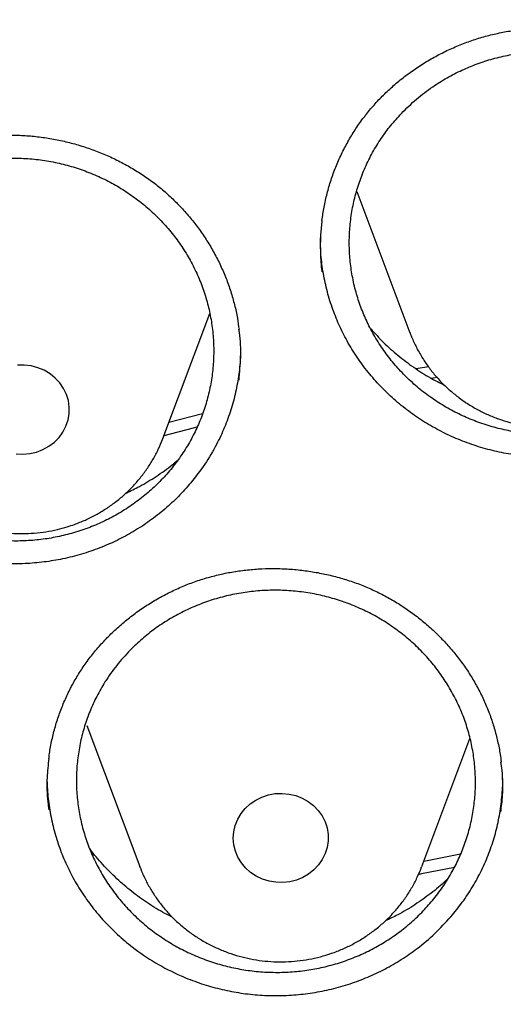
# Model space of a CAD drawing. Header units: millimetres. Extents: x 8 to 795, y 12 to 1770.
# Tile 94 of 127: x 384.5 to 388.57, y 1629.48 to 1637.77. Entities that reach past the tile are written whole.
import ezdxf

# ---------------------------------------------------------------- set-up
doc = ezdxf.new("R2010")
doc.units = ezdxf.units.MM

msp = doc.modelspace()

# ---------------------------------------------------------------- linework, layer by layer
at = {"color": 7, "linetype": 'Continuous', "lineweight": 30}
for p, q in [((387.3411, 1636.3182), (387.7882, 1635.1299)), ((385.7065, 1634.241), (386.1014, 1635.2907)), ((387.7864, 1635.1347), (387.7882, 1635.1299)), ((387.8401, 1634.8288), (387.9432, 1634.8455)), ((385.7577, 1634.3772), (386.0398, 1634.4515)), ((385.7033, 1634.2326), (385.7065, 1634.241)), ((385.0647, 1631.8233), (385.5117, 1630.6351)), ((387.8878, 1630.6351), (388.2939, 1631.7144)), ((385.5136, 1630.6301), (385.5117, 1630.6351))]:
    msp.add_line(p, q, dxfattribs=at)
at = {"color": 7, "linetype": 'Continuous', "lineweight": 30, "flags": 128}
for points in [[(384.642, 1634.1255), (384.6961, 1634.1462), (384.7464, 1634.1741), (384.7918, 1634.2085), (384.8314, 1634.2488), (384.8643, 1634.294), (384.8899, 1634.3433), (384.9075, 1634.3955), (384.9169, 1634.4496), (384.9177, 1634.5044), (384.9101, 1634.5587), (384.8941, 1634.6114), (384.8701, 1634.6613), (384.8385, 1634.7074), (384.8002, 1634.7488), (384.7559, 1634.7844), (384.7065, 1634.8136), (384.6531, 1634.8358), (384.5968, 1634.8504), (384.5389, 1634.8572), (384.4805, 1634.856)], [(388.019, 1634.7536), (387.985, 1634.7483), (387.9719, 1634.7462)], [(385.9921, 1634.3354), (385.9603, 1634.3271), (385.7142, 1634.2615)], [(384.4689, 1634.11), (384.5272, 1634.1072), (384.5853, 1634.1124), (384.642, 1634.1255)], [(386.5962, 1631.2391), (386.6536, 1631.2493), (386.7119, 1631.2517), (386.77, 1631.246), (386.8266, 1631.2325), (386.8805, 1631.2113), (386.9305, 1631.1831), (386.9756, 1631.1483), (387.0149, 1631.1077), (387.0474, 1631.0622), (387.0725, 1631.0128), (387.0897, 1630.9604), (387.0985, 1630.9062), (387.0989, 1630.8514), (387.0907, 1630.7972), (387.0742, 1630.7446), (387.0498, 1630.6949), (387.0178, 1630.649), (386.9791, 1630.608), (386.9345, 1630.5727), (386.8848, 1630.5439), (386.8312, 1630.5221), (386.7748, 1630.5079), (386.7168, 1630.5016), (386.6584, 1630.5033), (386.601, 1630.5129), (386.5456, 1630.5303), (386.4935, 1630.555), (386.4458, 1630.5866), (386.4035, 1630.6244), (386.3675, 1630.6676), (386.3386, 1630.7152), (386.3174, 1630.7663), (386.3044, 1630.8197), (386.2998, 1630.8743), (386.3037, 1630.9289), (386.316, 1630.9825), (386.3366, 1631.0338), (386.3648, 1631.0817), (386.4002, 1631.1253), (386.442, 1631.1635), (386.4893, 1631.1957), (386.5411, 1631.221), (386.5962, 1631.2391)], [(387.9052, 1630.6811), (388.0177, 1630.704), (388.2155, 1630.7422)], [(388.1624, 1630.6283), (387.8849, 1630.5731), (387.8568, 1630.5672)]]:
    msp.add_lwpolyline(points, dxfattribs=at)
at = {"color": 7, "linetype": 'Continuous', "lineweight": 30}
for points, knots in [([(423.6307, 1632.4785), (423.6176, 1632.5249), (423.5891, 1632.6256), (423.5437, 1632.7798), (423.4941, 1632.9464), (423.4403, 1633.1244), (423.3812, 1633.3178), (423.3159, 1633.5268), (423.2443, 1633.7498), (423.1614, 1634.0011), (423.0658, 1634.2821), (422.9558, 1634.5943), (422.8356, 1634.9239), (422.6953, 1635.2945), (422.5321, 1635.708), (422.3429, 1636.1661), (422.1346, 1636.6469), (421.906, 1637.1499), (421.6558, 1637.6742), (421.4143, 1638.1558), (421.1866, 1638.5912), (420.9781, 1638.9766), (420.7626, 1639.3618), (420.5461, 1639.736), (420.3364, 1640.0873), (420.1359, 1640.4137), (419.9453, 1640.7159), (419.764, 1640.9965), (419.5917, 1641.2572), (419.4291, 1641.4982), (419.277, 1641.7195), (419.137, 1641.9195), (419.0097, 1642.0986), (418.8956, 1642.257), (418.7949, 1642.3949), (418.7116, 1642.508), (418.6444, 1642.5984), (418.5922, 1642.6681), (418.5498, 1642.7246), (418.5115, 1642.7754), (418.4704, 1642.8295), (418.4208, 1642.8946), (418.3618, 1642.9716), (418.2865, 1643.0693), (418.193, 1643.1895), (418.0791, 1643.3343), (417.9499, 1643.4964), (417.8052, 1643.6754), (417.543, 1643.9949), (417.1672, 1644.4384), (416.6792, 1644.9877), (416.1946, 1645.5091), (415.7147, 1646.0034), (415.241, 1646.4712), (414.8529, 1646.8391), (414.5482, 1647.1197), (414.3195, 1647.3264), (414.0761, 1647.5422), (413.8149, 1647.7689), (413.5147, 1648.0238), (413.1719, 1648.3074), (412.7826, 1648.62), (412.3646, 1648.945), (411.9172, 1649.2814), (411.4394, 1649.6278), (410.9409, 1649.9757), (410.4223, 1650.3237), (409.8841, 1650.6705), (409.3161, 1651.0211), (408.7177, 1651.3743), (408.1515, 1651.6927), (407.6234, 1651.9771), (407.1391, 1652.2281), (406.6436, 1652.475), (406.1467, 1652.7125), (405.6614, 1652.935), (405.1927, 1653.1413), (404.741, 1653.3323), (404.3037, 1653.5101), (403.8561, 1653.685), (403.4006, 1653.8556), (402.9397, 1654.0207), (402.5013, 1654.1708), (402.0861, 1654.3071), (401.6945, 1654.4303), (401.3491, 1654.5347), (401.0475, 1654.6227), (400.7869, 1654.6965), (400.5439, 1654.7634), (400.3226, 1654.8226), (400.1274, 1654.8736), (399.9698, 1654.9139), (399.8465, 1654.9448), (399.7523, 1654.9682), (399.6688, 1654.9887), (399.5898, 1655.0079), (399.5091, 1655.0273), (399.4037, 1655.0524), (399.2634, 1655.0853), (399.0797, 1655.1274), (398.8655, 1655.1752), (398.6206, 1655.2281), (398.3449, 1655.2856), (398.0382, 1655.3468), (397.7003, 1655.411), (397.3312, 1655.4773), (396.9307, 1655.5447), (396.4986, 1655.6122), (396.0348, 1655.6786), (395.5392, 1655.7426), (395.0117, 1655.8031), (394.4333, 1655.8604), (393.8156, 1655.9109), (393.1734, 1655.9517), (392.541, 1655.9804), (391.9218, 1655.9975), (391.2481, 1656.0044), (390.5239, 1655.9973), (389.7533, 1655.9727), (389.0085, 1655.9329), (388.2897, 1655.8796), (387.5971, 1655.8143), (386.9997, 1655.7464), (386.4926, 1655.6807), (386.0708, 1655.6209), (385.661, 1655.5578), (385.2631, 1655.4919), (384.8773, 1655.4235), (384.5043, 1655.3533), (384.1749, 1655.2876), (383.8942, 1655.2291), (383.6664, 1655.1799), (383.4656, 1655.1353), (383.292, 1655.0957), (383.153, 1655.0634), (383.0453, 1655.0379), (382.9654, 1655.0188), (382.902, 1655.0035), (382.8502, 1654.9909), (382.7942, 1654.9772), (382.7201, 1654.9589), (382.6221, 1654.9345), (382.5051, 1654.9049), (382.3721, 1654.8708), (382.2235, 1654.8321), (382.0594, 1654.7885), (381.8799, 1654.7397), (381.6695, 1654.6814), (381.4261, 1654.6122), (381.1477, 1654.5307), (380.8472, 1654.4398), (380.5249, 1654.3391), (380.1812, 1654.2279), (379.7932, 1654.0977), (379.3688, 1653.9494), (378.9186, 1653.785), (378.4751, 1653.616), (377.9307, 1653.3999), (377.2931, 1653.133), (376.5706, 1652.8104), (375.8774, 1652.4818), (375.2086, 1652.1465), (374.5644, 1651.806), (373.9446, 1651.4615), (373.3534, 1651.1168), (372.7844, 1650.7699), (372.224, 1650.4132), (371.6595, 1650.038), (371.085, 1649.6389), (370.5014, 1649.215), (369.9102, 1648.7653), (369.3121, 1648.2886), (368.7086, 1647.7839), (368.1933, 1647.3311), (367.7649, 1646.9396), (367.4226, 1646.6174), (367.0802, 1646.2856), (366.7422, 1645.9481), (366.4163, 1645.6129), (366.1098, 1645.2884), (365.8255, 1644.9792), (365.5625, 1644.6858), (365.3203, 1644.409), (365.0981, 1644.1493), (364.8952, 1643.9073), (364.7111, 1643.6834), (364.5453, 1643.4781), (364.4135, 1643.3122), (364.3114, 1643.1823), (364.2364, 1643.086), (364.1716, 1643.0021), (364.1196, 1642.9345), (364.0829, 1642.8864), (364.0549, 1642.8496), (364.028, 1642.8143), (363.9941, 1642.7695), (363.9521, 1642.7138), (363.8954, 1642.6384), (363.8223, 1642.5403), (363.7311, 1642.4169), (363.6268, 1642.2741), (363.5097, 1642.1118), (363.3803, 1641.9299), (363.242, 1641.7324), (363.0573, 1641.4642), (362.8304, 1641.1263), (362.5636, 1640.7155), (362.2647, 1640.239), (361.9358, 1639.6915), (361.58, 1639.0677), (361.228, 1638.4149), (360.8997, 1637.7687), (360.5949, 1637.1322), (360.3131, 1636.5083), (360.0802, 1635.9593), (359.8949, 1635.4994), (359.7566, 1635.1427), (359.6302, 1634.8047), (359.5143, 1634.4838), (359.4085, 1634.1806), (359.3122, 1633.8955), (359.2255, 1633.6306), (359.1479, 1633.3863), (359.0791, 1633.1638), (359.0187, 1632.9629), (358.966, 1632.7836), (358.9202, 1632.6246), (358.8922, 1632.5248), (358.8793, 1632.4785)], [0, 0, 0, 0, 0.001645, 0.00357, 0.005513, 0.007703, 0.010147, 0.012793, 0.015609, 0.018595, 0.022334, 0.026309, 0.03052, 0.034968, 0.040572, 0.046512, 0.052786, 0.059396, 0.06634, 0.07362, 0.0787, 0.083932, 0.089296, 0.09448, 0.099374, 0.103899, 0.108146, 0.112112, 0.1158, 0.119275, 0.122459, 0.125353, 0.127955, 0.130268, 0.132289, 0.13402, 0.135258, 0.136288, 0.137109, 0.137763, 0.138546, 0.139518, 0.140666, 0.141986, 0.143889, 0.146065, 0.148512, 0.151231, 0.154211, 0.163137, 0.171781, 0.180143, 0.188225, 0.196025, 0.203544, 0.206992, 0.210552, 0.21435, 0.218387, 0.222662, 0.228132, 0.233948, 0.240111, 0.24662, 0.253476, 0.260678, 0.267785, 0.275201, 0.282924, 0.290955, 0.299294, 0.305424, 0.311711, 0.318154, 0.324551, 0.330725, 0.336572, 0.342204, 0.347621, 0.352824, 0.358739, 0.364348, 0.369654, 0.374656, 0.379353, 0.383747, 0.387036, 0.390131, 0.393033, 0.39568, 0.397985, 0.399948, 0.401251, 0.402342, 0.403272, 0.404197, 0.405128, 0.406114, 0.407911, 0.410063, 0.412568, 0.415428, 0.418642, 0.42221, 0.426133, 0.430409, 0.43504, 0.440025, 0.445363, 0.451056, 0.457103, 0.463505, 0.470911, 0.478273, 0.485478, 0.492527, 0.499421, 0.508479, 0.517252, 0.525742, 0.533947, 0.541868, 0.549506, 0.554489, 0.559344, 0.56407, 0.568667, 0.573135, 0.577474, 0.581654, 0.584628, 0.587289, 0.589636, 0.591669, 0.59339, 0.594522, 0.59546, 0.596205, 0.596757, 0.597288, 0.598181, 0.599368, 0.60075, 0.602318, 0.604072, 0.606012, 0.608138, 0.610451, 0.613496, 0.616814, 0.620405, 0.624267, 0.628403, 0.63281, 0.638325, 0.64385, 0.649292, 0.654651, 0.664011, 0.673105, 0.681933, 0.690495, 0.698956, 0.707141, 0.715048, 0.722677, 0.730266, 0.738121, 0.746244, 0.754616, 0.763255, 0.77216, 0.781333, 0.790773, 0.796188, 0.801688, 0.807271, 0.812938, 0.818482, 0.823722, 0.828658, 0.833291, 0.83762, 0.841645, 0.845366, 0.848784, 0.851898, 0.854707, 0.856287, 0.857751, 0.859036, 0.860044, 0.860775, 0.86118, 0.861685, 0.862349, 0.863174, 0.864159, 0.865698, 0.867514, 0.869607, 0.871977, 0.874624, 0.877537, 0.880552, 0.886206, 0.892022, 0.898, 0.906262, 0.914816, 0.923661, 0.932797, 0.940779, 0.948971, 0.95737, 0.962214, 0.966794, 0.971112, 0.975167, 0.979025, 0.982611, 0.985925, 0.988967, 0.991738, 0.994194, 0.99639, 0.998325, 1, 1, 1, 1]), ([(358.7221, 1619.1057), (358.7239, 1619.1213), (358.7437, 1619.2923), (358.7887, 1619.6179), (358.8577, 1620.0824), (358.9349, 1620.5457), (359.0195, 1621.0079), (359.1117, 1621.4689), (359.2114, 1621.9284), (359.3185, 1622.3865), (359.4331, 1622.843), (359.5551, 1623.2978), (359.6844, 1623.7508), (359.8212, 1624.2019), (359.9652, 1624.651), (360.1166, 1625.098), (360.2752, 1625.5427), (360.4411, 1625.9851), (360.6141, 1626.4251), (360.7942, 1626.8626), (360.9815, 1627.2974), (361.1758, 1627.7295), (361.3772, 1628.1588), (361.5855, 1628.5851), (361.8007, 1629.0084), (362.0228, 1629.4286), (362.2517, 1629.8456), (362.4873, 1630.2592), (362.7297, 1630.6694), (362.9787, 1631.076), (363.2343, 1631.4791), (363.4964, 1631.8784), (363.765, 1632.274), (364.04, 1632.6656), (364.3214, 1633.0533), (364.609, 1633.4369), (364.9029, 1633.8164), (365.2029, 1634.1915), (365.5089, 1634.5624), (365.821, 1634.9288), (366.139, 1635.2907), (366.4628, 1635.648), (366.7924, 1636.0006), (367.1277, 1636.3485), (367.4687, 1636.6915), (367.8151, 1637.0296), (368.1671, 1637.3627), (368.5244, 1637.6908), (368.887, 1638.0136), (369.2549, 1638.3313), (369.6278, 1638.6436), (370.0058, 1638.9506), (370.3888, 1639.2521), (370.7766, 1639.5481), (371.1692, 1639.8385), (371.5665, 1640.1232), (371.9683, 1640.4023), (372.3747, 1640.6755), (372.7855, 1640.9429), (373.2005, 1641.2044), (373.6198, 1641.4599), (374.0432, 1641.7094), (374.4705, 1641.9527), (374.9018, 1642.19), (375.337, 1642.421), (375.7758, 1642.6458), (376.2182, 1642.8643), (376.6641, 1643.0764), (377.1135, 1643.2821), (377.5661, 1643.4813), (378.0219, 1643.674), (378.4808, 1643.8602), (378.9427, 1644.0398), (379.4074, 1644.2128), (379.875, 1644.3791), (380.3451, 1644.5386), (380.8178, 1644.6915), (381.293, 1644.8375), (381.7704, 1644.9767), (382.2501, 1645.1091), (382.7318, 1645.2346), (383.2156, 1645.3531), (383.7012, 1645.4648), (384.1886, 1645.5694), (384.6776, 1645.6671), (385.1682, 1645.7578), (385.6602, 1645.8414), (386.1535, 1645.918), (386.648, 1645.9875), (387.1435, 1646.0499), (387.64, 1646.1052), (388.1374, 1646.1534), (388.6354, 1646.1945), (389.1341, 1646.2284), (389.6333, 1646.2552), (390.1329, 1646.2749), (390.6327, 1646.2874), (391.1327, 1646.2927), (391.6326, 1646.2909), (392.1325, 1646.2819), (392.6323, 1646.2657), (393.1316, 1646.2424), (393.6306, 1646.212), (394.129, 1646.1744), (394.6267, 1646.1297), (395.1236, 1646.0779), (395.6196, 1646.0189), (396.1147, 1645.9529), (396.6085, 1645.8798), (397.1012, 1645.7996), (397.5924, 1645.7124), (398.0822, 1645.6181), (398.5704, 1645.5169), (399.0569, 1645.4086), (399.5416, 1645.2935), (400.0244, 1645.1714), (400.5051, 1645.0424), (400.9836, 1644.9065), (401.4599, 1644.7638), (401.9338, 1644.6143), (402.4052, 1644.458), (402.874, 1644.295), (403.3401, 1644.1253), (403.8034, 1643.949), (404.2638, 1643.766), (404.7211, 1643.5765), (405.1753, 1643.3804), (405.6263, 1643.1779), (406.0739, 1642.9689), (406.518, 1642.7535), (406.9586, 1642.5319), (407.3955, 1642.3039), (407.8287, 1642.0697), (408.258, 1641.8293), (408.6833, 1641.5828), (409.1046, 1641.3303), (409.5218, 1641.0717), (409.9346, 1640.8072), (410.3431, 1640.5368), (410.7472, 1640.2606), (411.1467, 1639.9787), (411.5416, 1639.6911), (411.9318, 1639.3978), (412.3171, 1639.099), (412.6975, 1638.7947), (413.073, 1638.485), (413.4433, 1638.17), (413.8085, 1637.8496), (414.1684, 1637.5241), (414.523, 1637.1935), (414.8722, 1636.8579), (415.2158, 1636.5173), (415.5539, 1636.1718), (415.8863, 1635.8215), (416.213, 1635.4665), (416.5338, 1635.1068), (416.8488, 1634.7426), (417.1578, 1634.3739), (417.4607, 1634.0009), (417.7576, 1633.6235), (418.0483, 1633.242), (418.3327, 1632.8563), (418.6108, 1632.4666), (418.8826, 1632.073), (419.1479, 1631.6755), (419.4067, 1631.2742), (419.6589, 1630.8693), (419.9046, 1630.4609), (420.1435, 1630.0489), (420.3757, 1629.6336), (420.6011, 1629.215), (420.8197, 1628.7933), (421.0314, 1628.3684), (421.2362, 1627.9406), (421.4339, 1627.5099), (421.6247, 1627.0764), (421.8083, 1626.6402), (421.9849, 1626.2014), (422.1542, 1625.7602), (422.3164, 1625.3166), (422.4713, 1624.8707), (422.619, 1624.4227), (422.7593, 1623.9726), (422.8923, 1623.5205), (423.0179, 1623.0666), (423.1361, 1622.6109), (423.2469, 1622.1536), (423.3502, 1621.6947), (423.4461, 1621.2345), (423.5344, 1620.7729), (423.6152, 1620.3101), (423.6886, 1619.8462), (423.7537, 1619.3812), (423.7952, 1619.0621), (423.813, 1618.8977), (423.8139, 1618.8889)], [0, 0, 0, 0, 0.000525, 0.005758, 0.010991, 0.016224, 0.021457, 0.02669, 0.031923, 0.037156, 0.042389, 0.047622, 0.052854, 0.058087, 0.06332, 0.068553, 0.073785, 0.079018, 0.084251, 0.089483, 0.094716, 0.099949, 0.105181, 0.110413, 0.115646, 0.120878, 0.12611, 0.131343, 0.136575, 0.141807, 0.147039, 0.152271, 0.157503, 0.162735, 0.167967, 0.173199, 0.178431, 0.183663, 0.188894, 0.194126, 0.199358, 0.204589, 0.209821, 0.215052, 0.220284, 0.225515, 0.230746, 0.235978, 0.241209, 0.24644, 0.251671, 0.256902, 0.262133, 0.267364, 0.272595, 0.277826, 0.283057, 0.288288, 0.293519, 0.29875, 0.303981, 0.309211, 0.314442, 0.319673, 0.324903, 0.330134, 0.335365, 0.340595, 0.345826, 0.351056, 0.356287, 0.361517, 0.366748, 0.371978, 0.377208, 0.382439, 0.387669, 0.392899, 0.39813, 0.40336, 0.40859, 0.413821, 0.419051, 0.424281, 0.429511, 0.434741, 0.439972, 0.445202, 0.450432, 0.455662, 0.460892, 0.466122, 0.471353, 0.476583, 0.481813, 0.487043, 0.492273, 0.497503, 0.502733, 0.507963, 0.513194, 0.518424, 0.523654, 0.528884, 0.534114, 0.539344, 0.544574, 0.549804, 0.555035, 0.560265, 0.565495, 0.570725, 0.575955, 0.581185, 0.586416, 0.591646, 0.596876, 0.602106, 0.607337, 0.612567, 0.617797, 0.623027, 0.628258, 0.633488, 0.638718, 0.643949, 0.649179, 0.65441, 0.65964, 0.664871, 0.670101, 0.675332, 0.680562, 0.685793, 0.691023, 0.696254, 0.701485, 0.706715, 0.711946, 0.717177, 0.722408, 0.727638, 0.732869, 0.7381, 0.743331, 0.748562, 0.753793, 0.759024, 0.764256, 0.769487, 0.774718, 0.779949, 0.78518, 0.790412, 0.795643, 0.800875, 0.806106, 0.811338, 0.816569, 0.821801, 0.827033, 0.832264, 0.837496, 0.842728, 0.84796, 0.853192, 0.858424, 0.863656, 0.868888, 0.87412, 0.879352, 0.884584, 0.889817, 0.895049, 0.900281, 0.905514, 0.910746, 0.915979, 0.921211, 0.926444, 0.931676, 0.936909, 0.942142, 0.947374, 0.952607, 0.95784, 0.963073, 0.968306, 0.973539, 0.978772, 0.984005, 0.989238, 0.994471, 0.999704, 1, 1, 1, 1]), ([(387.4118, 1636.9585), (387.4237, 1636.9735), (387.4595, 1637.0186), (387.5238, 1637.0907), (387.6065, 1637.1729), (387.695, 1637.2504), (387.789, 1637.3229), (387.888, 1637.3899), (387.9915, 1637.4512), (388.0989, 1637.5062), (388.2097, 1637.5547), (388.3232, 1637.5964), (388.4386, 1637.6309), (388.5555, 1637.6582), (388.6731, 1637.6781), (388.7911, 1637.6906), (388.9095, 1637.6958), (389.0288, 1637.6938), (389.1489, 1637.6846), (389.2693, 1637.6683), (389.389, 1637.6447), (389.5074, 1637.6139), (389.6236, 1637.5763), (389.7368, 1637.5319), (389.8462, 1637.4811), (389.9512, 1637.4243), (390.0513, 1637.3618), (390.1461, 1637.2937), (390.2363, 1637.2199), (390.322, 1637.1403), (390.4031, 1637.0551), (390.479, 1636.9645), (390.5493, 1636.8691), (390.6135, 1636.7694), (390.6712, 1636.666), (390.7219, 1636.5594), (390.7655, 1636.4503), (390.8018, 1636.3393), (390.8299, 1636.2269), (390.8477, 1636.1365), (390.8534, 1636.0834), (390.855, 1636.0684)], [0, 0, 0, 0, 0.012973, 0.038943, 0.065035, 0.091303, 0.117725, 0.14427, 0.170898, 0.197563, 0.224203, 0.250766, 0.277205, 0.303481, 0.329566, 0.355431, 0.381165, 0.407198, 0.433504, 0.460034, 0.486724, 0.513503, 0.540292, 0.566994, 0.59354, 0.619869, 0.645932, 0.671734, 0.69751, 0.723612, 0.749941, 0.776461, 0.803129, 0.829896, 0.85671, 0.883508, 0.910235, 0.936851, 0.963325, 0.989639, 1, 1, 1, 1]), ([(387.7167, 1636.9773), (387.6862, 1636.9437), (387.6251, 1636.8764), (387.5441, 1636.7656), (387.4717, 1636.6478), (387.4103, 1636.5242), (387.3602, 1636.3971), (387.3215, 1636.2669), (387.2941, 1636.1329), (387.2787, 1635.997), (387.2753, 1635.8609), (387.2836, 1635.7257), (387.3039, 1635.5903), (387.3361, 1635.4573), (387.3796, 1635.328), (387.434, 1635.2029), (387.4999, 1635.0812), (387.5764, 1634.9653), (387.6622, 1634.8568), (387.7566, 1634.7561), (387.8605, 1634.6624), (387.9723, 1634.5775), (388.0905, 1634.5024), (388.2142, 1634.4373), (388.3444, 1634.3819), (388.479, 1634.3373), (388.6163, 1634.304), (388.7553, 1634.2819), (388.897, 1634.2711), (389.0392, 1634.2718), (389.1801, 1634.2841), (389.3187, 1634.3074), (389.4561, 1634.3422), (389.5898, 1634.3881), (389.7184, 1634.4445), (389.841, 1634.5107), (389.9586, 1634.5872), (390.0689, 1634.6731), (390.1707, 1634.7673), (390.2636, 1634.8688), (390.3481, 1634.9784), (390.4226, 1635.0947), (390.4862, 1635.216), (390.5389, 1635.3415), (390.5808, 1635.472), (390.611, 1635.6055), (390.6293, 1635.7404), (390.6358, 1635.8757), (390.6303, 1636.0123), (390.6129, 1636.1478), (390.5838, 1636.2807), (390.5433, 1636.4106), (390.4911, 1636.5383), (390.4277, 1636.6612), (390.3542, 1636.7777), (390.2713, 1636.8875), (390.1782, 1636.9911), (390.0763, 1637.0868), (389.9669, 1637.1735), (389.8509, 1637.2507), (389.7275, 1637.3189), (389.5985, 1637.3768), (389.4655, 1637.4238), (389.3297, 1637.4598), (389.1898, 1637.485), (389.0483, 1637.4986), (388.9068, 1637.5006), (388.7664, 1637.4914), (388.6259, 1637.4707), (388.4879, 1637.4385), (388.3538, 1637.3954), (388.2246, 1637.3421), (388.0993, 1637.2779), (387.9704, 1637.1973), (387.8399, 1637.0989), (387.7579, 1637.018), (387.7167, 1636.9773)], [0, 0, 0, 0, 0.013189, 0.026469, 0.040038, 0.053707, 0.06699, 0.080272, 0.093744, 0.107413, 0.1207, 0.133987, 0.147464, 0.161138, 0.174333, 0.18762, 0.201196, 0.214872, 0.228159, 0.241447, 0.254924, 0.268598, 0.28188, 0.295162, 0.308634, 0.322302, 0.335577, 0.348853, 0.362318, 0.37598, 0.389251, 0.402521, 0.415982, 0.429638, 0.442908, 0.456178, 0.469638, 0.483294, 0.496567, 0.50984, 0.523303, 0.536962, 0.550242, 0.563521, 0.576991, 0.590656, 0.603942, 0.617227, 0.630703, 0.644374, 0.65757, 0.670856, 0.684432, 0.698108, 0.711396, 0.724685, 0.738163, 0.751838, 0.765122, 0.778406, 0.79188, 0.80555, 0.818827, 0.832105, 0.845572, 0.859236, 0.872508, 0.88578, 0.899241, 0.912899, 0.926169, 0.939438, 0.952898, 0.966553, 0.983184, 1, 1, 1, 1]), ([(387.0469, 1636.0739), (387.0523, 1636.1119), (387.0632, 1636.1885), (387.089, 1636.3024), (387.1219, 1636.4153), (387.1622, 1636.5259), (387.2096, 1636.6336), (387.2637, 1636.7378), (387.3244, 1636.8379), (387.3751, 1636.9107), (387.4053, 1636.95), (387.4118, 1636.9585)], [0, 0, 0, 0, 0.119586, 0.241282, 0.363192, 0.485025, 0.606524, 0.727492, 0.847774, 0.967264, 1, 1, 1, 1]), ([(382.9474, 1636.1188), (382.9599, 1636.1333), (382.9974, 1636.1769), (383.0643, 1636.2462), (383.15, 1636.3249), (383.2414, 1636.3987), (383.3381, 1636.4673), (383.4395, 1636.5303), (383.5453, 1636.5873), (383.6547, 1636.6379), (383.7673, 1636.6819), (383.8822, 1636.7189), (383.9989, 1636.7488), (384.1167, 1636.7714), (384.235, 1636.7866), (384.3533, 1636.7943), (384.4719, 1636.7948), (384.591, 1636.7881), (384.7107, 1636.7741), (384.8303, 1636.753), (384.9491, 1636.7247), (385.0662, 1636.6893), (385.1809, 1636.6471), (385.2924, 1636.5983), (385.3998, 1636.5432), (385.5026, 1636.4823), (385.6002, 1636.4159), (385.6924, 1636.3442), (385.7797, 1636.267), (385.8623, 1636.1842), (385.9402, 1636.0958), (386.0126, 1636.0024), (386.0792, 1635.9044), (386.1396, 1635.8024), (386.1933, 1635.6968), (386.24, 1635.5885), (386.2794, 1635.4778), (386.3112, 1635.3656), (386.3347, 1635.2586), (386.3439, 1635.1887), (386.3481, 1635.1569)], [0, 0, 0, 0, 0.013159, 0.039505, 0.065976, 0.092626, 0.119433, 0.146366, 0.173383, 0.20044, 0.227474, 0.254429, 0.28126, 0.307926, 0.334398, 0.360648, 0.386766, 0.413186, 0.439885, 0.46681, 0.4939, 0.521081, 0.548275, 0.575381, 0.60233, 0.629059, 0.65552, 0.681715, 0.707884, 0.73438, 0.761106, 0.788025, 0.815094, 0.842263, 0.869478, 0.896675, 0.9238, 0.950812, 0.977681, 1, 1, 1, 1]), ([(383.2193, 1636.0857), (383.1888, 1636.0524), (383.1276, 1635.9855), (383.0466, 1635.8752), (382.9741, 1635.7579), (382.9125, 1635.6349), (382.8623, 1635.5081), (382.8235, 1635.3784), (382.796, 1635.2446), (382.7804, 1635.1089), (382.7768, 1634.9731), (382.785, 1634.838), (382.8051, 1634.7026), (382.8372, 1634.5693), (382.8807, 1634.4396), (382.935, 1634.3144), (383.0006, 1634.1927), (383.0766, 1634.0771), (383.162, 1633.9684), (383.2562, 1633.8672), (383.3601, 1633.7727), (383.4721, 1633.6871), (383.5902, 1633.6114), (383.7138, 1633.5457), (383.8439, 1633.4896), (383.9784, 1633.4443), (384.1157, 1633.4103), (384.2547, 1633.3875), (384.3964, 1633.3758), (384.5386, 1633.3758), (384.6795, 1633.3873), (384.8181, 1633.4098), (384.9555, 1633.4439), (385.0894, 1633.489), (385.218, 1633.5447), (385.3407, 1633.6101), (385.4583, 1633.6859), (385.5687, 1633.7712), (385.6706, 1633.8647), (385.7636, 1633.9656), (385.8482, 1634.0747), (385.9227, 1634.1904), (385.9865, 1634.3113), (386.0393, 1634.4363), (386.0813, 1634.5664), (386.1117, 1634.6996), (386.1301, 1634.8342), (386.1367, 1634.9693), (386.1315, 1635.1058), (386.1141, 1635.2415), (386.0851, 1635.3748), (386.0448, 1635.5047), (385.9928, 1635.6322), (385.9298, 1635.7548), (385.8567, 1635.8714), (385.774, 1635.9815), (385.6809, 1636.0859), (385.5789, 1636.1823), (385.4696, 1636.2694), (385.3538, 1636.3472), (385.2304, 1636.4161), (385.1015, 1636.4747), (384.9686, 1636.5223), (384.8328, 1636.5591), (384.693, 1636.585), (384.5515, 1636.5994), (384.41, 1636.6022), (384.2695, 1636.5937), (384.129, 1636.5738), (383.9909, 1636.5424), (383.8568, 1636.5001), (383.7276, 1636.4475), (383.6022, 1636.384), (383.4733, 1636.3041), (383.3426, 1636.2066), (383.2606, 1636.1262), (383.2193, 1636.0857)], [0, 0, 0, 0, 0.013185, 0.026461, 0.040026, 0.053691, 0.066969, 0.080248, 0.093716, 0.10738, 0.120664, 0.133948, 0.147422, 0.161092, 0.17438, 0.187669, 0.201147, 0.214822, 0.228017, 0.241304, 0.25488, 0.268555, 0.281841, 0.295127, 0.308602, 0.322274, 0.335554, 0.348833, 0.362303, 0.375968, 0.389242, 0.402515, 0.415978, 0.429638, 0.442908, 0.456178, 0.469637, 0.483293, 0.496564, 0.509834, 0.523295, 0.536951, 0.550227, 0.563502, 0.576967, 0.590628, 0.603911, 0.617193, 0.630664, 0.644332, 0.65762, 0.670907, 0.684384, 0.698058, 0.711253, 0.72454, 0.738116, 0.751792, 0.765079, 0.778366, 0.791843, 0.805517, 0.818799, 0.83208, 0.845552, 0.85922, 0.872495, 0.88577, 0.899234, 0.912896, 0.926166, 0.939437, 0.952897, 0.966554, 0.983184, 1, 1, 1, 1]), ([(387.047, 1636.0761), (387.0425, 1636.0372), (387.032, 1635.9456), (387.033, 1635.8024), (387.0376, 1635.6969), (387.0462, 1635.6453), (387.0464, 1635.6441)], [0, 0, 0, 0, 0.2713233, 0.6376662, 0.991445, 1, 1, 1, 1]), ([(390.493, 1634.8257), (390.4604, 1634.7854), (390.3949, 1634.7046), (390.2827, 1634.593), (390.1604, 1634.4889), (390.0294, 1634.3956), (389.8915, 1634.3139), (389.7476, 1634.2441), (389.5965, 1634.1855), (389.4412, 1634.1395), (389.283, 1634.1064), (389.1235, 1634.0865), (388.9611, 1634.0793), (388.7992, 1634.0854), (388.6388, 1634.1046), (388.4817, 1634.1364), (388.3263, 1634.1812), (388.1755, 1634.2384), (388.0306, 1634.3074), (387.8927, 1634.3875), (387.7609, 1634.4794), (387.638, 1634.5814), (387.5248, 1634.6927), (387.4222, 1634.812), (387.3294, 1634.9405), (387.2483, 1635.0758), (387.1797, 1635.2168), (387.1238, 1635.3621), (387.0802, 1635.513), (387.0505, 1635.6665), (387.0346, 1635.8062), (387.0344, 1635.8937), (387.0343, 1635.93)], [0, 0, 0, 0, 0.033194, 0.066621, 0.100777, 0.135181, 0.168446, 0.201951, 0.235817, 0.270178, 0.303382, 0.336824, 0.370535, 0.404799, 0.437927, 0.471287, 0.504914, 0.539089, 0.572305, 0.605755, 0.639473, 0.673743, 0.706957, 0.740404, 0.774119, 0.808384, 0.841609, 0.875066, 0.908884, 0.943191, 0.976411, 1, 1, 1, 1]), ([(386.3478, 1634.732), (386.3534, 1634.7964), (386.3651, 1634.9298), (386.362, 1635.0734), (386.3487, 1635.1505), (386.3472, 1635.1591)], [0, 0, 0, 0, 0.4534, 0.938982, 1, 1, 1, 1]), ([(387.4575, 1635.1638), (387.4929, 1635.1249), (387.5649, 1635.0458), (387.6866, 1634.9379), (387.8186, 1634.838), (387.9499, 1634.7535), (388.0398, 1634.7083), (388.0798, 1634.6882)], [0, 0, 0, 0, 0.2012649, 0.4086648, 0.6190204, 0.8308767, 1, 1, 1, 1]), ([(387.7869, 1635.1351), (387.789, 1635.1289), (387.8013, 1635.0927), (387.8306, 1635.029), (387.8751, 1634.9448), (387.9268, 1634.8645), (387.9847, 1634.7882), (388.0486, 1634.7164), (388.1182, 1634.6496), (388.193, 1634.5882), (388.2725, 1634.5325), (388.3564, 1634.4829), (388.4441, 1634.4397), (388.5351, 1634.4032), (388.6289, 1634.3736), (388.7248, 1634.3511), (388.8223, 1634.3358), (388.9209, 1634.328), (389.0154, 1634.3272), (389.0767, 1634.3321), (389.1051, 1634.3344)], [0, 0, 0, 0, 0.012072, 0.06996, 0.127907, 0.185928, 0.244036, 0.302239, 0.360544, 0.418954, 0.477471, 0.536092, 0.594813, 0.653627, 0.712527, 0.771504, 0.830547, 0.889647, 0.948791, 1, 1, 1, 1]), ([(385.9412, 1633.866), (385.9071, 1633.8272), (385.8385, 1633.7492), (385.7221, 1633.6425), (385.596, 1633.5438), (385.4616, 1633.456), (385.3207, 1633.3801), (385.1743, 1633.3163), (385.0211, 1633.264), (384.8642, 1633.2244), (384.7049, 1633.1977), (384.5448, 1633.1842), (384.3823, 1633.1837), (384.2208, 1633.1963), (384.0613, 1633.2219), (383.9056, 1633.2599), (383.752, 1633.3109), (383.6035, 1633.374), (383.4613, 1633.4488), (383.3266, 1633.5343), (383.1985, 1633.6314), (383.0796, 1633.7381), (382.9707, 1633.8538), (382.8727, 1633.9771), (382.7849, 1634.1093), (382.7092, 1634.2476), (382.6461, 1634.3911), (382.5959, 1634.5385), (382.5581, 1634.691), (382.5349, 1634.8454), (382.5249, 1634.9623), (382.5268, 1635.0263), (382.5271, 1635.0393)], [0, 0, 0, 0, 0.033665, 0.067566, 0.102205, 0.137095, 0.170855, 0.204858, 0.239228, 0.274098, 0.307775, 0.341754, 0.375975, 0.410757, 0.444371, 0.47828, 0.512431, 0.547137, 0.580851, 0.614863, 0.649118, 0.683933, 0.717649, 0.751662, 0.785917, 0.820732, 0.854483, 0.888471, 0.922825, 0.957677, 0.991413, 1, 1, 1, 1]), ([(386.3598, 1635.0146), (386.3602, 1634.9893), (386.3612, 1634.9111), (386.3481, 1634.7824), (386.3215, 1634.6292), (386.2812, 1634.4797), (386.2276, 1634.3324), (386.1554, 1634.1788), (386.0625, 1634.0204), (385.9818, 1633.9176), (385.9412, 1633.866)], [0, 0, 0, 0, 0.061041, 0.188509, 0.31176, 0.436091, 0.561309, 0.68858, 0.843433, 1, 1, 1, 1]), ([(383.3322, 1634.2382), (383.3405, 1634.2165), (383.3602, 1634.1653), (383.3994, 1634.0879), (383.4482, 1634.006), (383.5038, 1633.9281), (383.5655, 1633.8545), (383.6329, 1633.7858), (383.7057, 1633.7222), (383.7835, 1633.6643), (383.8657, 1633.6123), (383.952, 1633.5666), (384.0418, 1633.5275), (384.1346, 1633.4952), (384.2297, 1633.4699), (384.3267, 1633.4518), (384.425, 1633.4411), (384.5238, 1633.4378), (384.6227, 1633.4419), (384.721, 1633.4536), (384.8138, 1633.4713), (384.8728, 1633.4881), (384.9002, 1633.4958)], [0, 0, 0, 0, 0.036889, 0.087282, 0.137734, 0.188258, 0.238862, 0.289553, 0.340335, 0.39121, 0.442176, 0.493231, 0.544369, 0.595584, 0.64687, 0.698217, 0.749616, 0.801058, 0.852533, 0.904027, 0.955529, 1, 1, 1, 1]), ([(384.9002, 1633.4958), (384.9208, 1633.5024), (384.9727, 1633.5191), (385.0535, 1633.5521), (385.1417, 1633.5957), (385.226, 1633.646), (385.306, 1633.7025), (385.3812, 1633.7648), (385.451, 1633.8325), (385.515, 1633.9053), (385.5729, 1633.9827), (385.6242, 1634.0641), (385.6683, 1634.1473), (385.6917, 1634.2046), (385.703, 1634.2323)], [0, 0, 0, 0, 0.057034, 0.143739, 0.230429, 0.31704, 0.403553, 0.489947, 0.576208, 0.662319, 0.748272, 0.83406, 0.919681, 1, 1, 1, 1]), ([(385.3957, 1633.7807), (385.4337, 1633.7986), (385.5214, 1633.84), (385.6516, 1633.9201), (385.7605, 1633.9954), (385.8185, 1634.0462), (385.8345, 1634.0603)], [0, 0, 0, 0, 0.240243, 0.555118, 0.876843, 1, 1, 1, 1]), ([(384.9463, 1632.1704), (384.9556, 1632.1869), (384.9834, 1632.2366), (385.0348, 1632.317), (385.1027, 1632.4101), (385.1772, 1632.4995), (385.2579, 1632.5848), (385.3444, 1632.6655), (385.4364, 1632.7412), (385.5334, 1632.8114), (385.6347, 1632.8756), (385.7398, 1632.9335), (385.8481, 1632.9848), (385.959, 1633.0291), (386.0719, 1633.0663), (386.1863, 1633.0962), (386.3025, 1633.119), (386.4206, 1633.1349), (386.5408, 1633.1439), (386.6623, 1633.1458), (386.7845, 1633.1405), (386.9065, 1633.128), (387.0275, 1633.1084), (387.1467, 1633.0817), (387.2632, 1633.0482), (387.3763, 1633.008), (387.4854, 1632.9616), (387.5904, 1632.9088), (387.6917, 1632.8498), (387.7895, 1632.7845), (387.8838, 1632.7129), (387.9738, 1632.6353), (388.0591, 1632.5521), (388.1391, 1632.4638), (388.2132, 1632.3708), (388.2812, 1632.2737), (388.3424, 1632.1731), (388.3967, 1632.0695), (388.4437, 1631.9634), (388.4831, 1631.8554), (388.5153, 1631.7457), (388.5394, 1631.6342), (388.5529, 1631.5573), (388.5564, 1631.5175), (388.5565, 1631.5158)], [0, 0, 0, 0, 0.01212, 0.036433, 0.060861, 0.085452, 0.110186, 0.135035, 0.159962, 0.184924, 0.209864, 0.234733, 0.259487, 0.284091, 0.308515, 0.332756, 0.356826, 0.381187, 0.4058, 0.430617, 0.455579, 0.48062, 0.505664, 0.530623, 0.55543, 0.580031, 0.604381, 0.628482, 0.652554, 0.676927, 0.701511, 0.726274, 0.751175, 0.776168, 0.801206, 0.826229, 0.851186, 0.876042, 0.900767, 0.925344, 0.94974, 0.974236, 0.998871, 1, 1, 1, 1]), ([(385.4318, 1632.4586), (385.4643, 1632.4901), (385.5296, 1632.5534), (385.6385, 1632.6387), (385.7554, 1632.7165), (385.879, 1632.7842), (386.0073, 1632.8413), (386.1394, 1632.8877), (386.2766, 1632.9237), (386.4165, 1632.9483), (386.5575, 1632.9614), (386.6984, 1632.9633), (386.8405, 1632.9538), (386.9813, 1632.9327), (387.1191, 1632.9004), (387.253, 1632.8575), (387.3839, 1632.8036), (387.5097, 1632.7391), (387.6288, 1632.6651), (387.7406, 1632.5823), (387.8458, 1632.49), (387.9424, 1632.3894), (388.0294, 1632.2819), (388.1064, 1632.1685), (388.1739, 1632.0482), (388.2305, 1631.9228), (388.2756, 1631.794), (388.3092, 1631.6627), (388.3313, 1631.5279), (388.3414, 1631.3922), (388.3395, 1631.2569), (388.3259, 1631.1225), (388.3002, 1630.9882), (388.2626, 1630.8565), (388.2137, 1630.7293), (388.1543, 1630.6071), (388.0837, 1630.4891), (388.0027, 1630.3772), (387.9126, 1630.2729), (387.8142, 1630.1767), (387.7066, 1630.0878), (387.5914, 1630.0082), (387.4702, 1629.9385), (387.3439, 1629.879), (387.2115, 1629.8294), (387.0751, 1629.7908), (386.9364, 1629.7636), (386.7965, 1629.7475), (386.6542, 1629.7428), (386.512, 1629.7496), (386.3715, 1629.7679), (386.2337, 1629.7971), (386.0976, 1629.8376), (385.9655, 1629.8891), (385.839, 1629.9507), (385.7188, 1630.0219), (385.6042, 1630.1032), (385.4971, 1630.1935), (385.3988, 1630.2917), (385.3098, 1630.3968), (385.2295, 1630.5097), (385.1595, 1630.6287), (385.1006, 1630.7524), (385.0528, 1630.8796), (385.0159, 1631.0115), (384.991, 1631.1455), (384.978, 1631.2804), (384.9768, 1631.4154), (384.9876, 1631.5516), (385.0105, 1631.6864), (385.0451, 1631.8179), (385.0907, 1631.9454), (385.148, 1632.0701), (385.222, 1632.1993), (385.3144, 1632.3316), (385.3925, 1632.4161), (385.4318, 1632.4586)], [0, 0, 0, 0, 0.01318, 0.026451, 0.04001, 0.05367, 0.066943, 0.080217, 0.09368, 0.10734, 0.120611, 0.133883, 0.147345, 0.161002, 0.174275, 0.187548, 0.20101, 0.214669, 0.227946, 0.241223, 0.25469, 0.268352, 0.281635, 0.294917, 0.308389, 0.322057, 0.335343, 0.348629, 0.362106, 0.375778, 0.388971, 0.402256, 0.41583, 0.429504, 0.442789, 0.456075, 0.46955, 0.483221, 0.496502, 0.509782, 0.523252, 0.536919, 0.550195, 0.56347, 0.576935, 0.590596, 0.603869, 0.617141, 0.630602, 0.64426, 0.657533, 0.670805, 0.684267, 0.697924, 0.7112, 0.724476, 0.737941, 0.751602, 0.764882, 0.778163, 0.791633, 0.8053, 0.818585, 0.83187, 0.845345, 0.859017, 0.87221, 0.885495, 0.899069, 0.912743, 0.926029, 0.939315, 0.952791, 0.966464, 0.983139, 1, 1, 1, 1]), ([(384.7458, 1631.5418), (384.7474, 1631.5569), (384.7532, 1631.6106), (384.771, 1631.7018), (384.799, 1631.8149), (384.8348, 1631.9255), (384.8777, 1632.0332), (384.9162, 1632.1143), (384.9404, 1632.1593), (384.9463, 1632.1704)], [0, 0, 0, 0, 0.068526, 0.244861, 0.420769, 0.59597, 0.77024, 0.943427, 1, 1, 1, 1]), ([(384.7455, 1631.5443), (384.7397, 1631.4916), (384.7266, 1631.3703), (384.7285, 1631.225), (384.7425, 1631.1346), (384.746, 1631.1125)], [0, 0, 0, 0, 0.367253, 0.845606, 1, 1, 1, 1]), ([(388.5539, 1631.0929), (388.5595, 1631.1409), (388.5731, 1631.2576), (388.5717, 1631.4005), (388.5579, 1631.4934), (388.5542, 1631.5178)], [0, 0, 0, 0, 0.340703, 0.826326, 1, 1, 1, 1]), ([(384.732, 1631.3502), (384.732, 1631.3349), (384.732, 1631.2677), (384.7457, 1631.1482), (384.7738, 1630.995), (384.816, 1630.8452), (384.8703, 1630.7), (384.9378, 1630.5581), (385.0177, 1630.4226), (385.1091, 1630.2942), (385.2107, 1630.1741), (385.3236, 1630.0612), (385.4659, 1629.9411), (385.6432, 1629.8209), (385.8348, 1629.7227), (386.011, 1629.6543), (386.1661, 1629.6083), (386.3236, 1629.575), (386.4851, 1629.5542), (386.6475, 1629.5467), (386.8093, 1629.5523), (386.9692, 1629.5707), (387.1285, 1629.6023), (387.2839, 1629.6466), (387.4344, 1629.7032), (387.5784, 1629.7712), (387.7175, 1629.8513), (387.859, 1629.95), (388.0011, 1630.0687), (388.0891, 1630.1647), (388.1334, 1630.2129)], [0, 0, 0, 0, 0.010309, 0.045183, 0.080572, 0.114802, 0.149266, 0.184004, 0.219312, 0.253594, 0.288113, 0.322904, 0.358263, 0.409734, 0.462029, 0.497473, 0.531739, 0.566246, 0.601028, 0.636381, 0.67064, 0.705139, 0.739915, 0.775263, 0.809487, 0.843951, 0.878689, 0.913999, 0.956765, 1, 1, 1, 1]), ([(388.1334, 1630.2129), (388.1662, 1630.2529), (388.232, 1630.3332), (388.3175, 1630.4642), (388.393, 1630.6028), (388.4556, 1630.747), (388.5047, 1630.8948), (388.5406, 1631.0454), (388.5621, 1631.1999), (388.5713, 1631.3117), (388.5691, 1631.3716), (388.5689, 1631.3788)], [0, 0, 0, 0, 0.120772, 0.242397, 0.366669, 0.491849, 0.612853, 0.734726, 0.857914, 0.982891, 1, 1, 1, 1]), ([(385.7852, 1630.2102), (385.7708, 1630.217), (385.7047, 1630.2482), (385.5956, 1630.3154), (385.4589, 1630.4112), (385.3315, 1630.518), (385.2133, 1630.6366), (385.1321, 1630.7279), (385.0942, 1630.7816), (385.0887, 1630.7894)], [0, 0, 0, 0, 0.051942, 0.237999, 0.417372, 0.597992, 0.782546, 0.968461, 1, 1, 1, 1]), ([(385.5144, 1630.6301), (385.5178, 1630.6208), (385.5317, 1630.5816), (385.5634, 1630.5154), (385.6094, 1630.432), (385.6625, 1630.3525), (385.7218, 1630.2771), (385.787, 1630.2064), (385.8577, 1630.1408), (385.9336, 1630.0806), (386.0141, 1630.0262), (386.0989, 1629.978), (386.1874, 1629.9362), (386.279, 1629.9012), (386.3733, 1629.8731), (386.4696, 1629.8522), (386.5674, 1629.8386), (386.6661, 1629.8323), (386.7651, 1629.8335), (386.8637, 1629.8422), (386.9613, 1629.8582), (387.0574, 1629.8816), (387.1514, 1629.9121), (387.2426, 1629.9496), (387.3304, 1629.9939), (387.4144, 1630.0447), (387.494, 1630.1017), (387.5687, 1630.1645), (387.638, 1630.2327), (387.7015, 1630.3059), (387.7589, 1630.3836), (387.8096, 1630.4654), (387.8531, 1630.5485), (387.8759, 1630.6058), (387.8869, 1630.6333)], [0, 0, 0, 0, 0.009885, 0.041448, 0.073045, 0.104684, 0.136371, 0.168111, 0.199907, 0.231761, 0.263673, 0.295641, 0.327663, 0.359735, 0.391853, 0.424012, 0.456205, 0.488428, 0.520673, 0.552935, 0.585204, 0.617474, 0.649736, 0.681983, 0.714208, 0.746404, 0.778561, 0.810675, 0.842738, 0.874745, 0.906693, 0.938579, 0.970404, 1, 1, 1, 1]), ([(388.1086, 1630.5346), (388.1021, 1630.5281), (388.0575, 1630.483), (387.9651, 1630.4084), (387.8307, 1630.3122), (387.7022, 1630.2348), (387.6161, 1630.1947), (387.5811, 1630.1784)], [0, 0, 0, 0, 0.043631, 0.299397, 0.556936, 0.820068, 1, 1, 1, 1])]:
    msp.add_open_spline(points, degree=3, knots=knots, dxfattribs=at)

doc.saveas('drawing.dxf')
